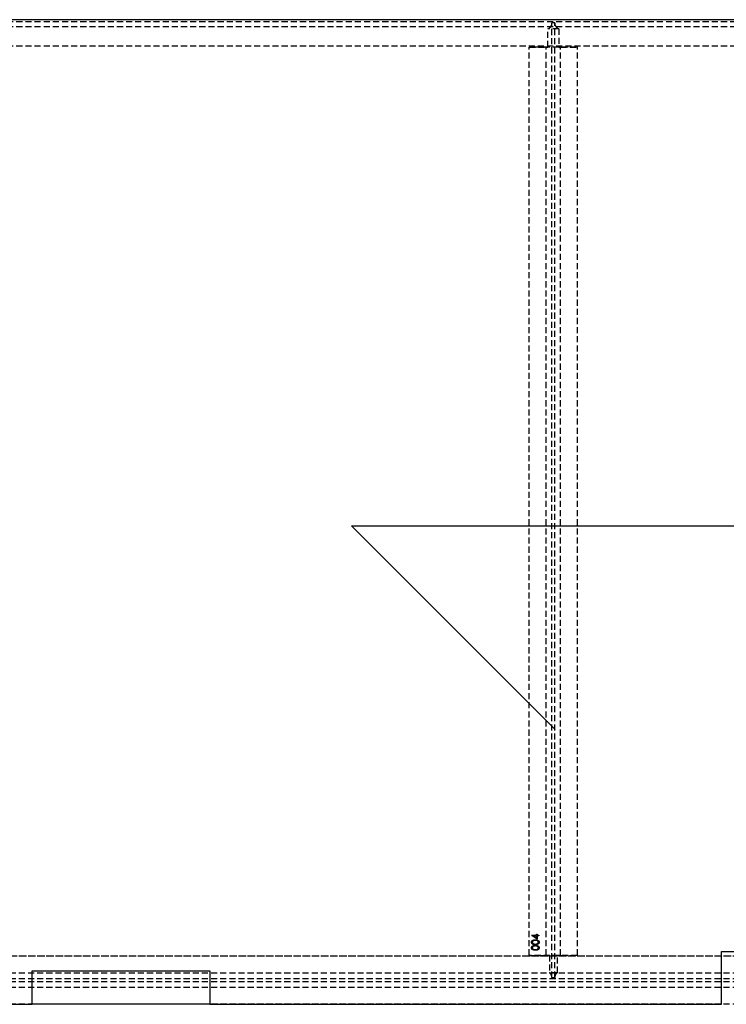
# Model space of a CAD drawing. Header units: millimetres. Extents: x 410 to 11678, y 2765 to 7100.
# Tile 9 of 38: x 1754 to 3225, y 2765 to 4815. Entities that reach past the tile are written whole.
import ezdxf

# ---------------------------------------------------------------- set-up
doc = ezdxf.new("R2010")
doc.units = ezdxf.units.MM
doc.header["$LTSCALE"] = 10
doc.linetypes.add('HIDDEN', pattern=[1.905, 1.27, -0.635])
doc.layers.add('Caillebotis', color=1, linetype='Continuous', lineweight=25)
doc.layers.add('Plancher inferieur', color=7, linetype='Continuous')

msp = doc.modelspace()

# ---------------------------------------------------------------- linework, layer by layer
at = {"layer": 'Caillebotis'}
for p, q in [((7285, 4815.4), (410, 4815.4)), ((2444.8, 3761.9), (4294.8, 3761.9)), ((2869.1, 3337.7), (2444.8, 3761.9)), ((3215, 2875.4), (3325, 2875.4))]:
    msp.add_line(p, q, dxfattribs=at)
at = {"layer": 'Caillebotis', "linetype": 'Continuous'}
for p, q in [((3215, 2765.4), (3215, 2875.4)), ((1780, 2834.9), (2150, 2834.9)), ((1780, 2765.4), (1780, 2834.9)), ((2150, 2834.9), (2150, 2765.4)), ((715, 2765.4), (1780, 2765.4)), ((2150, 2765.4), (3215, 2765.4))]:
    msp.add_line(p, q, dxfattribs=at)
at = {"layer": 'Caillebotis', "linetype": 'HIDDEN'}
msp.add_line((3215, 2765.4), (2150, 2765.4), dxfattribs=at)
at = {"layer": 'Plancher inferieur', "linetype": 'HIDDEN'}
for p, q in [((7285, 4815.4), (410, 4815.4)), ((7405, 4815.4), (410, 4815.4)), ((6465, 4815.4), (410, 4815.4)), ((6465, 4810.9), (410, 4810.9)), ((6465, 4800.9), (410, 4800.9)), ((2862, 4808.1), (2862, 4808.9)), ((2868, 4808.9), (2862, 4808.9)), ((2862, 2821.3), (2862, 4808.1)), ((2868, 4808.9), (2868, 4808.1)), ((2868, 2821.3), (2868, 4808.1)), ((2853.4, 4758.4), (2853.4, 4796.6)), ((2876.6, 4796.6), (2853.4, 4796.6)), ((2876.6, 4796.6), (2876.6, 4758.4)), ((6465, 4760.4), (410, 4760.4)), ((2815, 2867.4), (2815, 4758.4)), ((2915, 4758.4), (2815, 4758.4)), ((2815, 4758.4), (2850, 4758.4)), ((2850, 4758.4), (2853.4, 4758.4)), ((2853.4, 4758.4), (2850, 4758.4)), ((2850, 2867.4), (2850, 4758.4)), ((2876.6, 4758.4), (2853.4, 4758.4)), ((2876.6, 4758.4), (2880, 4758.4)), ((2880, 4758.4), (2876.6, 4758.4)), ((2880, 4758.4), (2915, 4758.4)), ((2880, 2867.4), (2880, 4758.4)), ((2915, 2867.4), (2915, 4758.4)), ((2830, 2911.3), (2831.6, 2911.3)), ((2830, 2909.6), (2830, 2911.3)), ((2831.6, 2911.3), (2831.6, 2909.6)), ((2819.6, 2909.6), (2830, 2909.6)), ((2819.6, 2909.3), (2819.6, 2909.6)), ((2831.6, 2901.1), (2819.6, 2909.3)), ((2830, 2908.2), (2823.5, 2908.2)), ((2823.5, 2908.2), (2830, 2903.7)), ((2830, 2903.7), (2830, 2908.2)), ((2831.6, 2909.6), (2835, 2909.6)), ((2831.6, 2908.2), (2831.6, 2901.1)), ((2835, 2908.2), (2831.6, 2908.2)), ((2835, 2909.6), (2835, 2908.2)), ((6680, 2865.4), (410, 2865.4)), ((3235, 2865.4), (695, 2865.4)), ((2915, 2867.4), (2815, 2867.4)), ((2815, 2867.4), (2850, 2867.4)), ((2850, 2867.4), (2856.7, 2867.4)), ((2856.7, 2867.4), (2850, 2867.4)), ((2856.7, 2867.4), (2856.7, 2831.3)), ((2873.4, 2867.4), (2856.7, 2867.4)), ((2873.4, 2831.3), (2873.4, 2867.4)), ((2873.4, 2867.4), (2880, 2867.4)), ((2880, 2867.4), (2873.4, 2867.4)), ((2880, 2867.4), (2915, 2867.4)), ((6680, 2830.4), (410, 2830.4)), ((2873.4, 2831.3), (2856.7, 2831.3)), ((6680, 2818.4), (410, 2818.4)), ((6680, 2812.4), (410, 2812.4)), ((2862, 2821.3), (2862, 2820.4)), ((2868, 2820.4), (2862, 2820.4)), ((2868, 2820.4), (2868, 2821.3)), ((6680, 2800.4), (410, 2800.4)), ((6680, 2765.4), (410, 2765.4))]:
    msp.add_line(p, q, dxfattribs=at)
at = {"layer": 'Plancher inferieur', "linetype": 'Continuous'}
msp.add_line((2150, 2765.4), (1780, 2765.4), dxfattribs=at)
at = {"layer": 'Plancher inferieur', "linetype": 'HIDDEN'}
for centre, start, end in [((2850, 4808.1), 286.5978, 0), ((2880, 4808.1), 180, 253.4022), ((2850, 2821.3), 0, 56.4427), ((2880, 2821.3), 123.5573, 180)]:
    msp.add_arc(centre, 12, start, end, dxfattribs=at)
for points, knots in [([(2819.6, 2894.6), (2819.6, 2894.7), (2819.6, 2894.9), (2819.7, 2895.3), (2819.7, 2895.6), (2819.8, 2895.9), (2820, 2896.3), (2820.1, 2896.6), (2820.3, 2896.9), (2820.5, 2897.2), (2820.7, 2897.5), (2820.9, 2897.8), (2821.2, 2898), (2821.5, 2898.3), (2821.9, 2898.5), (2822.2, 2898.7), (2822.6, 2898.9), (2823, 2899.1), (2823.4, 2899.2), (2823.9, 2899.4), (2824.4, 2899.5), (2825, 2899.6), (2825.6, 2899.7), (2826.2, 2899.7), (2826.8, 2899.7), (2827.3, 2899.7), (2827.5, 2899.7)], [0, 0, 0, 0, 0.033788, 0.067226, 0.099841, 0.132545, 0.16513, 0.198011, 0.23128, 0.265044, 0.299216, 0.334359, 0.369695, 0.406258, 0.443804, 0.482982, 0.523085, 0.565267, 0.609343, 0.656393, 0.705887, 0.758326, 0.813833, 0.872795, 0.934723, 1, 1, 1, 1]), ([(2819.6, 2894.6), (2819.6, 2894.7), (2819.6, 2894.9), (2819.7, 2895.3), (2819.7, 2895.6), (2819.8, 2895.9), (2820, 2896.3), (2820.1, 2896.6), (2820.3, 2896.9), (2820.5, 2897.2), (2820.7, 2897.5), (2820.9, 2897.8), (2821.2, 2898), (2821.5, 2898.3), (2821.9, 2898.5), (2822.2, 2898.7), (2822.6, 2898.9), (2823, 2899.1), (2823.4, 2899.2), (2823.9, 2899.4), (2824.4, 2899.5), (2825, 2899.6), (2825.6, 2899.7), (2826.2, 2899.7), (2826.8, 2899.7), (2827.3, 2899.7), (2827.5, 2899.7)], [0, 0, 0, 0, 0.033788, 0.067226, 0.099841, 0.132545, 0.16513, 0.198011, 0.23128, 0.265044, 0.299216, 0.334359, 0.369695, 0.406258, 0.443804, 0.482982, 0.523085, 0.565267, 0.609343, 0.656393, 0.705887, 0.758326, 0.813833, 0.872795, 0.934723, 1, 1, 1, 1]), ([(2827.5, 2889.6), (2827.3, 2889.6), (2826.8, 2889.6), (2826.1, 2889.6), (2825.5, 2889.6), (2824.9, 2889.7), (2824.3, 2889.8), (2823.8, 2889.9), (2823.4, 2890), (2822.9, 2890.2), (2822.5, 2890.3), (2822.2, 2890.5), (2821.8, 2890.7), (2821.5, 2890.9), (2821.2, 2891.2), (2820.9, 2891.4), (2820.7, 2891.7), (2820.5, 2892), (2820.3, 2892.3), (2820.1, 2892.6), (2820, 2892.9), (2819.8, 2893.2), (2819.7, 2893.5), (2819.7, 2893.9), (2819.6, 2894.2), (2819.6, 2894.4), (2819.6, 2894.6)], [0, 0, 0, 0, 0.06859, 0.133236, 0.194298, 0.251261, 0.304491, 0.354209, 0.400451, 0.443378, 0.483979, 0.523213, 0.561001, 0.597856, 0.633471, 0.668265, 0.702638, 0.736825, 0.77043, 0.803572, 0.835925, 0.86847, 0.900854, 0.933471, 0.96626, 1, 1, 1, 1]), ([(2827.5, 2889.6), (2827.3, 2889.6), (2826.8, 2889.6), (2826.1, 2889.6), (2825.5, 2889.6), (2824.9, 2889.7), (2824.3, 2889.8), (2823.8, 2889.9), (2823.4, 2890), (2822.9, 2890.2), (2822.5, 2890.3), (2822.2, 2890.5), (2821.8, 2890.7), (2821.5, 2890.9), (2821.2, 2891.2), (2820.9, 2891.4), (2820.7, 2891.7), (2820.5, 2892), (2820.3, 2892.3), (2820.1, 2892.6), (2820, 2892.9), (2819.8, 2893.2), (2819.7, 2893.5), (2819.7, 2893.9), (2819.6, 2894.2), (2819.6, 2894.4), (2819.6, 2894.6)], [0, 0, 0, 0, 0.06859, 0.133236, 0.194298, 0.251261, 0.304491, 0.354209, 0.400451, 0.443378, 0.483979, 0.523213, 0.561001, 0.597856, 0.633471, 0.668265, 0.702638, 0.736825, 0.77043, 0.803572, 0.835925, 0.86847, 0.900854, 0.933471, 0.96626, 1, 1, 1, 1]), ([(2827.5, 2898.4), (2827.3, 2898.4), (2827, 2898.4), (2826.5, 2898.4), (2826, 2898.3), (2825.5, 2898.3), (2825.1, 2898.2), (2824.7, 2898.1), (2824.3, 2898), (2823.9, 2897.9), (2823.6, 2897.8), (2823.2, 2897.6), (2822.9, 2897.5), (2822.7, 2897.3), (2822.4, 2897.1), (2822.2, 2896.9), (2822, 2896.7), (2821.8, 2896.4), (2821.5, 2896.1), (2821.3, 2895.6), (2821.2, 2895.1), (2821.2, 2894.8), (2821.2, 2894.6)], [0, 0, 0, 0, 0.0656742, 0.1284727, 0.188155, 0.24508, 0.2994164, 0.3507855, 0.399899, 0.446624, 0.4912021, 0.5333194, 0.5737915, 0.6124609, 0.6495278, 0.6854588, 0.7202839, 0.7540122, 0.819093, 0.8805062, 0.9403177, 1, 1, 1, 1]), ([(2827.5, 2898.4), (2827.3, 2898.4), (2827, 2898.4), (2826.5, 2898.4), (2826, 2898.3), (2825.5, 2898.3), (2825.1, 2898.2), (2824.7, 2898.1), (2824.3, 2898), (2823.9, 2897.9), (2823.6, 2897.8), (2823.2, 2897.6), (2822.9, 2897.5), (2822.7, 2897.3), (2822.4, 2897.1), (2822.2, 2896.9), (2822, 2896.7), (2821.8, 2896.4), (2821.5, 2896.1), (2821.3, 2895.6), (2821.2, 2895.1), (2821.2, 2894.8), (2821.2, 2894.6)], [0, 0, 0, 0, 0.0656742, 0.1284727, 0.188155, 0.24508, 0.2994164, 0.3507855, 0.399899, 0.446624, 0.4912021, 0.5333194, 0.5737915, 0.6124609, 0.6495278, 0.6854588, 0.7202839, 0.7540122, 0.819093, 0.8805062, 0.9403177, 1, 1, 1, 1]), ([(2821.2, 2894.6), (2821.2, 2894.4), (2821.2, 2894.1), (2821.3, 2893.6), (2821.5, 2893.2), (2821.8, 2892.8), (2822, 2892.5), (2822.2, 2892.3), (2822.4, 2892.1), (2822.6, 2891.9), (2822.9, 2891.8), (2823.2, 2891.6), (2823.4, 2891.5), (2823.8, 2891.4), (2824.1, 2891.2), (2824.5, 2891.2), (2824.9, 2891.1), (2825.3, 2891), (2825.8, 2891), (2826.4, 2890.9), (2826.9, 2890.9), (2827.3, 2890.9), (2827.5, 2890.9)], [0, 0, 0, 0, 0.060377, 0.120865, 0.182579, 0.247626, 0.281336, 0.315119, 0.349457, 0.384606, 0.421016, 0.458237, 0.496894, 0.537315, 0.58021, 0.627167, 0.678438, 0.734024, 0.793778, 0.857736, 0.926709, 1, 1, 1, 1]), ([(2821.2, 2894.6), (2821.2, 2894.4), (2821.2, 2894.1), (2821.3, 2893.6), (2821.5, 2893.2), (2821.8, 2892.8), (2822, 2892.5), (2822.2, 2892.3), (2822.4, 2892.1), (2822.6, 2891.9), (2822.9, 2891.8), (2823.2, 2891.6), (2823.4, 2891.5), (2823.8, 2891.4), (2824.1, 2891.2), (2824.5, 2891.2), (2824.9, 2891.1), (2825.3, 2891), (2825.8, 2891), (2826.4, 2890.9), (2826.9, 2890.9), (2827.3, 2890.9), (2827.5, 2890.9)], [0, 0, 0, 0, 0.060377, 0.120865, 0.182579, 0.247626, 0.281336, 0.315119, 0.349457, 0.384606, 0.421016, 0.458237, 0.496894, 0.537315, 0.58021, 0.627167, 0.678438, 0.734024, 0.793778, 0.857736, 0.926709, 1, 1, 1, 1]), ([(2827.5, 2899.7), (2827.8, 2899.7), (2828.2, 2899.7), (2828.9, 2899.7), (2829.5, 2899.7), (2830.1, 2899.6), (2830.6, 2899.5), (2831.1, 2899.4), (2831.6, 2899.2), (2832, 2899.1), (2832.4, 2898.9), (2832.8, 2898.7), (2833.2, 2898.5), (2833.5, 2898.3), (2833.8, 2898), (2834.1, 2897.8), (2834.3, 2897.5), (2834.6, 2897.2), (2834.8, 2896.9), (2834.9, 2896.6), (2835.1, 2896.3), (2835.2, 2896), (2835.3, 2895.6), (2835.4, 2895.3), (2835.4, 2894.9), (2835.4, 2894.7), (2835.4, 2894.6)], [0, 0, 0, 0, 0.065069, 0.127067, 0.185532, 0.240785, 0.293004, 0.342556, 0.388955, 0.432815, 0.474671, 0.514821, 0.553655, 0.591479, 0.627861, 0.663639, 0.698823, 0.733433, 0.76763, 0.801074, 0.83425, 0.86697, 0.899712, 0.932696, 0.966173, 1, 1, 1, 1]), ([(2827.5, 2899.7), (2827.8, 2899.7), (2828.2, 2899.7), (2828.9, 2899.7), (2829.5, 2899.7), (2830.1, 2899.6), (2830.6, 2899.5), (2831.1, 2899.4), (2831.6, 2899.2), (2832, 2899.1), (2832.4, 2898.9), (2832.8, 2898.7), (2833.2, 2898.5), (2833.5, 2898.3), (2833.8, 2898), (2834.1, 2897.8), (2834.3, 2897.5), (2834.6, 2897.2), (2834.8, 2896.9), (2834.9, 2896.6), (2835.1, 2896.3), (2835.2, 2896), (2835.3, 2895.6), (2835.4, 2895.3), (2835.4, 2894.9), (2835.4, 2894.7), (2835.4, 2894.6)], [0, 0, 0, 0, 0.065069, 0.127067, 0.185532, 0.240785, 0.293004, 0.342556, 0.388955, 0.432815, 0.474671, 0.514821, 0.553655, 0.591479, 0.627861, 0.663639, 0.698823, 0.733433, 0.76763, 0.801074, 0.83425, 0.86697, 0.899712, 0.932696, 0.966173, 1, 1, 1, 1]), ([(2831.3, 2897.8), (2831.2, 2897.9), (2830.9, 2898), (2830.5, 2898.1), (2830, 2898.2), (2829.6, 2898.3), (2829.1, 2898.3), (2828.6, 2898.4), (2828.1, 2898.4), (2827.7, 2898.4), (2827.5, 2898.4)], [0, 0, 0, 0, 0.110588, 0.224542, 0.342503, 0.464324, 0.590756, 0.722227, 0.858843, 1, 1, 1, 1]), ([(2831.3, 2897.8), (2831.2, 2897.9), (2830.9, 2898), (2830.5, 2898.1), (2830, 2898.2), (2829.6, 2898.3), (2829.1, 2898.3), (2828.6, 2898.4), (2828.1, 2898.4), (2827.7, 2898.4), (2827.5, 2898.4)], [0, 0, 0, 0, 0.110588, 0.224542, 0.342503, 0.464324, 0.590756, 0.722227, 0.858843, 1, 1, 1, 1]), ([(2835.4, 2894.6), (2835.4, 2894.4), (2835.4, 2894.2), (2835.4, 2893.9), (2835.3, 2893.5), (2835.2, 2893.2), (2835.1, 2892.9), (2834.9, 2892.6), (2834.8, 2892.3), (2834.6, 2892), (2834.4, 2891.7), (2834.1, 2891.4), (2833.8, 2891.2), (2833.5, 2891), (2833.2, 2890.7), (2832.9, 2890.5), (2832.5, 2890.4), (2832.1, 2890.2), (2831.7, 2890), (2831.2, 2889.9), (2830.7, 2889.8), (2830.1, 2889.7), (2829.5, 2889.6), (2828.9, 2889.6), (2828.2, 2889.6), (2827.8, 2889.6), (2827.5, 2889.6)], [0, 0, 0, 0, 0.033789, 0.066625, 0.099289, 0.131367, 0.163592, 0.196113, 0.228912, 0.26217, 0.296004, 0.330232, 0.365076, 0.400968, 0.437877, 0.475966, 0.51564, 0.556675, 0.600028, 0.64669, 0.696419, 0.749772, 0.80685, 0.86743, 0.931884, 1, 1, 1, 1]), ([(2827.5, 2890.9), (2827.7, 2890.9), (2828.1, 2890.9), (2828.7, 2890.9), (2829.2, 2891), (2829.7, 2891), (2830.1, 2891.1), (2830.6, 2891.1), (2830.9, 2891.2), (2831.3, 2891.4), (2831.6, 2891.5), (2831.9, 2891.6), (2832.1, 2891.8), (2832.4, 2891.9), (2832.6, 2892.1), (2832.8, 2892.3), (2833, 2892.5), (2833.3, 2892.8), (2833.5, 2893.2), (2833.7, 2893.6), (2833.8, 2894.1), (2833.9, 2894.4), (2833.9, 2894.6)], [0, 0, 0, 0, 0.0729549, 0.1415912, 0.2055735, 0.2653145, 0.3206133, 0.3714769, 0.4184527, 0.4613639, 0.5018009, 0.5404737, 0.5778519, 0.6142764, 0.6496597, 0.6842827, 0.718344, 0.7520677, 0.8176428, 0.8797157, 0.9399624, 1, 1, 1, 1]), ([(2827.5, 2890.9), (2827.7, 2890.9), (2828.1, 2890.9), (2828.7, 2890.9), (2829.2, 2891), (2829.7, 2891), (2830.1, 2891.1), (2830.6, 2891.1), (2830.9, 2891.2), (2831.3, 2891.4), (2831.6, 2891.5), (2831.9, 2891.6), (2832.1, 2891.8), (2832.4, 2891.9), (2832.6, 2892.1), (2832.8, 2892.3), (2833, 2892.5), (2833.3, 2892.8), (2833.5, 2893.2), (2833.7, 2893.6), (2833.8, 2894.1), (2833.9, 2894.4), (2833.9, 2894.6)], [0, 0, 0, 0, 0.0729549, 0.1415912, 0.2055735, 0.2653145, 0.3206133, 0.3714769, 0.4184527, 0.4613639, 0.5018009, 0.5404737, 0.5778519, 0.6142764, 0.6496597, 0.6842827, 0.718344, 0.7520677, 0.8176428, 0.8797157, 0.9399624, 1, 1, 1, 1]), ([(2835.4, 2894.6), (2835.4, 2894.4), (2835.4, 2894.2), (2835.4, 2893.9), (2835.3, 2893.5), (2835.2, 2893.2), (2835.1, 2892.9), (2834.9, 2892.6), (2834.8, 2892.3), (2834.6, 2892), (2834.4, 2891.7), (2834.1, 2891.4), (2833.8, 2891.2), (2833.5, 2891), (2833.2, 2890.7), (2832.9, 2890.5), (2832.5, 2890.4), (2832.1, 2890.2), (2831.7, 2890), (2831.2, 2889.9), (2830.7, 2889.8), (2830.1, 2889.7), (2829.5, 2889.6), (2828.9, 2889.6), (2828.2, 2889.6), (2827.8, 2889.6), (2827.5, 2889.6)], [0, 0, 0, 0, 0.033789, 0.066625, 0.099289, 0.131367, 0.163592, 0.196113, 0.228912, 0.26217, 0.296004, 0.330232, 0.365076, 0.400968, 0.437877, 0.475966, 0.51564, 0.556675, 0.600028, 0.64669, 0.696419, 0.749772, 0.80685, 0.86743, 0.931884, 1, 1, 1, 1]), ([(2833.9, 2894.6), (2833.9, 2894.8), (2833.8, 2895.1), (2833.7, 2895.6), (2833.5, 2896.1), (2833.3, 2896.4), (2833.1, 2896.7), (2832.9, 2896.9), (2832.6, 2897.1), (2832.4, 2897.3), (2832.2, 2897.4), (2831.9, 2897.6), (2831.6, 2897.7), (2831.4, 2897.8), (2831.3, 2897.8)], [0, 0, 0, 0, 0.1128018, 0.2252034, 0.3396628, 0.459731, 0.5217844, 0.5839687, 0.6482104, 0.7139105, 0.781027, 0.8514662, 0.9240585, 1, 1, 1, 1]), ([(2833.9, 2894.6), (2833.9, 2894.8), (2833.8, 2895.1), (2833.7, 2895.6), (2833.5, 2896.1), (2833.3, 2896.4), (2833.1, 2896.7), (2832.9, 2896.9), (2832.6, 2897.1), (2832.4, 2897.3), (2832.2, 2897.4), (2831.9, 2897.6), (2831.6, 2897.7), (2831.4, 2897.8), (2831.3, 2897.8)], [0, 0, 0, 0, 0.1128018, 0.2252034, 0.3396628, 0.459731, 0.5217844, 0.5839687, 0.6482104, 0.7139105, 0.781027, 0.8514662, 0.9240585, 1, 1, 1, 1]), ([(2819.6, 2883), (2819.6, 2883.1), (2819.6, 2883.4), (2819.7, 2883.7), (2819.7, 2884.1), (2819.8, 2884.4), (2820, 2884.7), (2820.1, 2885.1), (2820.3, 2885.4), (2820.5, 2885.7), (2820.7, 2885.9), (2820.9, 2886.2), (2821.2, 2886.5), (2821.5, 2886.7), (2821.9, 2886.9), (2822.2, 2887.2), (2822.6, 2887.3), (2823, 2887.5), (2823.4, 2887.7), (2823.9, 2887.8), (2824.4, 2887.9), (2825, 2888), (2825.6, 2888.1), (2826.2, 2888.2), (2826.8, 2888.2), (2827.3, 2888.2), (2827.5, 2888.2)], [0, 0, 0, 0, 0.033788, 0.067226, 0.099841, 0.132545, 0.16513, 0.198011, 0.23128, 0.265044, 0.299216, 0.334359, 0.369695, 0.406258, 0.443804, 0.482982, 0.523085, 0.565267, 0.609343, 0.656393, 0.705887, 0.758326, 0.813833, 0.872795, 0.934723, 1, 1, 1, 1]), ([(2819.6, 2883), (2819.6, 2883.1), (2819.6, 2883.4), (2819.7, 2883.7), (2819.7, 2884.1), (2819.8, 2884.4), (2820, 2884.7), (2820.1, 2885.1), (2820.3, 2885.4), (2820.5, 2885.7), (2820.7, 2885.9), (2820.9, 2886.2), (2821.2, 2886.5), (2821.5, 2886.7), (2821.9, 2886.9), (2822.2, 2887.2), (2822.6, 2887.3), (2823, 2887.5), (2823.4, 2887.7), (2823.9, 2887.8), (2824.4, 2887.9), (2825, 2888), (2825.6, 2888.1), (2826.2, 2888.2), (2826.8, 2888.2), (2827.3, 2888.2), (2827.5, 2888.2)], [0, 0, 0, 0, 0.033788, 0.067226, 0.099841, 0.132545, 0.16513, 0.198011, 0.23128, 0.265044, 0.299216, 0.334359, 0.369695, 0.406258, 0.443804, 0.482982, 0.523085, 0.565267, 0.609343, 0.656393, 0.705887, 0.758326, 0.813833, 0.872795, 0.934723, 1, 1, 1, 1]), ([(2827.5, 2878), (2827.3, 2878), (2826.8, 2878), (2826.1, 2878), (2825.5, 2878.1), (2824.9, 2878.2), (2824.3, 2878.3), (2823.8, 2878.4), (2823.4, 2878.5), (2822.9, 2878.6), (2822.5, 2878.8), (2822.2, 2879), (2821.8, 2879.2), (2821.5, 2879.4), (2821.2, 2879.6), (2820.9, 2879.9), (2820.7, 2880.2), (2820.5, 2880.4), (2820.3, 2880.7), (2820.1, 2881), (2820, 2881.3), (2819.8, 2881.7), (2819.7, 2882), (2819.7, 2882.3), (2819.6, 2882.7), (2819.6, 2882.9), (2819.6, 2883)], [0, 0, 0, 0, 0.06859, 0.133236, 0.194298, 0.251261, 0.304491, 0.354209, 0.400451, 0.443378, 0.483979, 0.523213, 0.561001, 0.597856, 0.633471, 0.668265, 0.702638, 0.736825, 0.77043, 0.803572, 0.835925, 0.86847, 0.900854, 0.933471, 0.96626, 1, 1, 1, 1]), ([(2827.5, 2878), (2827.3, 2878), (2826.8, 2878), (2826.1, 2878), (2825.5, 2878.1), (2824.9, 2878.2), (2824.3, 2878.3), (2823.8, 2878.4), (2823.4, 2878.5), (2822.9, 2878.6), (2822.5, 2878.8), (2822.2, 2879), (2821.8, 2879.2), (2821.5, 2879.4), (2821.2, 2879.6), (2820.9, 2879.9), (2820.7, 2880.2), (2820.5, 2880.4), (2820.3, 2880.7), (2820.1, 2881), (2820, 2881.3), (2819.8, 2881.7), (2819.7, 2882), (2819.7, 2882.3), (2819.6, 2882.7), (2819.6, 2882.9), (2819.6, 2883)], [0, 0, 0, 0, 0.06859, 0.133236, 0.194298, 0.251261, 0.304491, 0.354209, 0.400451, 0.443378, 0.483979, 0.523213, 0.561001, 0.597856, 0.633471, 0.668265, 0.702638, 0.736825, 0.77043, 0.803572, 0.835925, 0.86847, 0.900854, 0.933471, 0.96626, 1, 1, 1, 1]), ([(2827.5, 2886.9), (2827.3, 2886.9), (2827, 2886.9), (2826.5, 2886.8), (2826, 2886.8), (2825.5, 2886.7), (2825.1, 2886.7), (2824.7, 2886.6), (2824.3, 2886.5), (2823.9, 2886.4), (2823.6, 2886.2), (2823.2, 2886.1), (2822.9, 2885.9), (2822.7, 2885.8), (2822.4, 2885.6), (2822.2, 2885.4), (2822, 2885.2), (2821.8, 2884.9), (2821.5, 2884.5), (2821.3, 2884), (2821.2, 2883.6), (2821.2, 2883.2), (2821.2, 2883.1)], [0, 0, 0, 0, 0.065674, 0.128473, 0.188155, 0.24508, 0.299416, 0.350785, 0.399899, 0.446624, 0.491202, 0.533319, 0.573791, 0.612461, 0.649528, 0.685459, 0.720284, 0.754012, 0.819093, 0.880506, 0.940318, 1, 1, 1, 1]), ([(2827.5, 2886.9), (2827.3, 2886.9), (2827, 2886.9), (2826.5, 2886.8), (2826, 2886.8), (2825.5, 2886.7), (2825.1, 2886.7), (2824.7, 2886.6), (2824.3, 2886.5), (2823.9, 2886.4), (2823.6, 2886.2), (2823.2, 2886.1), (2822.9, 2885.9), (2822.7, 2885.8), (2822.4, 2885.6), (2822.2, 2885.4), (2822, 2885.2), (2821.8, 2884.9), (2821.5, 2884.5), (2821.3, 2884), (2821.2, 2883.6), (2821.2, 2883.2), (2821.2, 2883.1)], [0, 0, 0, 0, 0.065674, 0.128473, 0.188155, 0.24508, 0.299416, 0.350785, 0.399899, 0.446624, 0.491202, 0.533319, 0.573791, 0.612461, 0.649528, 0.685459, 0.720284, 0.754012, 0.819093, 0.880506, 0.940318, 1, 1, 1, 1]), ([(2821.2, 2883.1), (2821.2, 2882.9), (2821.2, 2882.6), (2821.3, 2882.1), (2821.5, 2881.6), (2821.8, 2881.2), (2822, 2881), (2822.2, 2880.8), (2822.4, 2880.6), (2822.6, 2880.4), (2822.9, 2880.2), (2823.2, 2880.1), (2823.4, 2879.9), (2823.8, 2879.8), (2824.1, 2879.7), (2824.5, 2879.6), (2824.9, 2879.5), (2825.3, 2879.5), (2825.8, 2879.4), (2826.4, 2879.4), (2826.9, 2879.4), (2827.3, 2879.4), (2827.5, 2879.4)], [0, 0, 0, 0, 0.060377, 0.120865, 0.182579, 0.247626, 0.281336, 0.315119, 0.349457, 0.384606, 0.421016, 0.458237, 0.496894, 0.537315, 0.58021, 0.627167, 0.678438, 0.734024, 0.793778, 0.857736, 0.926709, 1, 1, 1, 1]), ([(2821.2, 2883.1), (2821.2, 2882.9), (2821.2, 2882.6), (2821.3, 2882.1), (2821.5, 2881.6), (2821.8, 2881.2), (2822, 2881), (2822.2, 2880.8), (2822.4, 2880.6), (2822.6, 2880.4), (2822.9, 2880.2), (2823.2, 2880.1), (2823.4, 2879.9), (2823.8, 2879.8), (2824.1, 2879.7), (2824.5, 2879.6), (2824.9, 2879.5), (2825.3, 2879.5), (2825.8, 2879.4), (2826.4, 2879.4), (2826.9, 2879.4), (2827.3, 2879.4), (2827.5, 2879.4)], [0, 0, 0, 0, 0.060377, 0.120865, 0.182579, 0.247626, 0.281336, 0.315119, 0.349457, 0.384606, 0.421016, 0.458237, 0.496894, 0.537315, 0.58021, 0.627167, 0.678438, 0.734024, 0.793778, 0.857736, 0.926709, 1, 1, 1, 1]), ([(2827.5, 2888.2), (2827.8, 2888.2), (2828.2, 2888.2), (2828.9, 2888.2), (2829.5, 2888.1), (2830.1, 2888), (2830.6, 2887.9), (2831.1, 2887.8), (2831.6, 2887.7), (2832, 2887.5), (2832.4, 2887.4), (2832.8, 2887.2), (2833.2, 2887), (2833.5, 2886.7), (2833.8, 2886.5), (2834.1, 2886.2), (2834.3, 2886), (2834.6, 2885.7), (2834.8, 2885.4), (2834.9, 2885.1), (2835.1, 2884.7), (2835.2, 2884.4), (2835.3, 2884.1), (2835.4, 2883.7), (2835.4, 2883.4), (2835.4, 2883.1), (2835.4, 2883)], [0, 0, 0, 0, 0.065069, 0.127067, 0.185532, 0.240785, 0.293004, 0.342556, 0.388955, 0.432815, 0.474671, 0.514821, 0.553655, 0.591479, 0.627861, 0.663639, 0.698823, 0.733433, 0.76763, 0.801074, 0.83425, 0.86697, 0.899712, 0.932696, 0.966173, 1, 1, 1, 1]), ([(2827.5, 2888.2), (2827.8, 2888.2), (2828.2, 2888.2), (2828.9, 2888.2), (2829.5, 2888.1), (2830.1, 2888), (2830.6, 2887.9), (2831.1, 2887.8), (2831.6, 2887.7), (2832, 2887.5), (2832.4, 2887.4), (2832.8, 2887.2), (2833.2, 2887), (2833.5, 2886.7), (2833.8, 2886.5), (2834.1, 2886.2), (2834.3, 2886), (2834.6, 2885.7), (2834.8, 2885.4), (2834.9, 2885.1), (2835.1, 2884.7), (2835.2, 2884.4), (2835.3, 2884.1), (2835.4, 2883.7), (2835.4, 2883.4), (2835.4, 2883.1), (2835.4, 2883)], [0, 0, 0, 0, 0.065069, 0.127067, 0.185532, 0.240785, 0.293004, 0.342556, 0.388955, 0.432815, 0.474671, 0.514821, 0.553655, 0.591479, 0.627861, 0.663639, 0.698823, 0.733433, 0.76763, 0.801074, 0.83425, 0.86697, 0.899712, 0.932696, 0.966173, 1, 1, 1, 1]), ([(2831.3, 2886.3), (2831.2, 2886.3), (2830.9, 2886.4), (2830.5, 2886.5), (2830, 2886.6), (2829.6, 2886.7), (2829.1, 2886.8), (2828.6, 2886.8), (2828.1, 2886.9), (2827.7, 2886.9), (2827.5, 2886.9)], [0, 0, 0, 0, 0.110588, 0.224542, 0.342503, 0.464324, 0.590756, 0.722227, 0.858843, 1, 1, 1, 1]), ([(2831.3, 2886.3), (2831.2, 2886.3), (2830.9, 2886.4), (2830.5, 2886.5), (2830, 2886.6), (2829.6, 2886.7), (2829.1, 2886.8), (2828.6, 2886.8), (2828.1, 2886.9), (2827.7, 2886.9), (2827.5, 2886.9)], [0, 0, 0, 0, 0.110588, 0.224542, 0.342503, 0.464324, 0.590756, 0.722227, 0.858843, 1, 1, 1, 1]), ([(2827.5, 2879.4), (2827.7, 2879.4), (2828.1, 2879.4), (2828.7, 2879.4), (2829.2, 2879.4), (2829.7, 2879.5), (2830.1, 2879.5), (2830.6, 2879.6), (2830.9, 2879.7), (2831.3, 2879.8), (2831.6, 2879.9), (2831.9, 2880.1), (2832.1, 2880.2), (2832.4, 2880.4), (2832.6, 2880.6), (2832.8, 2880.7), (2833, 2881), (2833.3, 2881.2), (2833.5, 2881.6), (2833.7, 2882.1), (2833.8, 2882.6), (2833.9, 2882.9), (2833.9, 2883.1)], [0, 0, 0, 0, 0.072955, 0.141591, 0.205573, 0.265315, 0.320613, 0.371477, 0.418453, 0.461364, 0.501801, 0.540474, 0.577852, 0.614276, 0.64966, 0.684283, 0.718344, 0.752068, 0.817643, 0.879716, 0.939962, 1, 1, 1, 1]), ([(2827.5, 2879.4), (2827.7, 2879.4), (2828.1, 2879.4), (2828.7, 2879.4), (2829.2, 2879.4), (2829.7, 2879.5), (2830.1, 2879.5), (2830.6, 2879.6), (2830.9, 2879.7), (2831.3, 2879.8), (2831.6, 2879.9), (2831.9, 2880.1), (2832.1, 2880.2), (2832.4, 2880.4), (2832.6, 2880.6), (2832.8, 2880.7), (2833, 2881), (2833.3, 2881.2), (2833.5, 2881.6), (2833.7, 2882.1), (2833.8, 2882.6), (2833.9, 2882.9), (2833.9, 2883.1)], [0, 0, 0, 0, 0.072955, 0.141591, 0.205573, 0.265315, 0.320613, 0.371477, 0.418453, 0.461364, 0.501801, 0.540474, 0.577852, 0.614276, 0.64966, 0.684283, 0.718344, 0.752068, 0.817643, 0.879716, 0.939962, 1, 1, 1, 1]), ([(2835.4, 2883), (2835.4, 2882.9), (2835.4, 2882.7), (2835.4, 2882.3), (2835.3, 2882), (2835.2, 2881.7), (2835.1, 2881.3), (2834.9, 2881), (2834.8, 2880.7), (2834.6, 2880.4), (2834.4, 2880.2), (2834.1, 2879.9), (2833.8, 2879.7), (2833.5, 2879.4), (2833.2, 2879.2), (2832.9, 2879), (2832.5, 2878.8), (2832.1, 2878.6), (2831.7, 2878.5), (2831.2, 2878.4), (2830.7, 2878.3), (2830.1, 2878.2), (2829.5, 2878.1), (2828.9, 2878), (2828.2, 2878), (2827.8, 2878), (2827.5, 2878)], [0, 0, 0, 0, 0.033789, 0.066625, 0.099289, 0.131367, 0.163592, 0.196113, 0.228912, 0.26217, 0.296004, 0.330232, 0.365076, 0.400968, 0.437877, 0.475966, 0.51564, 0.556675, 0.600028, 0.64669, 0.696419, 0.749772, 0.80685, 0.86743, 0.931884, 1, 1, 1, 1]), ([(2835.4, 2883), (2835.4, 2882.9), (2835.4, 2882.7), (2835.4, 2882.3), (2835.3, 2882), (2835.2, 2881.7), (2835.1, 2881.3), (2834.9, 2881), (2834.8, 2880.7), (2834.6, 2880.4), (2834.4, 2880.2), (2834.1, 2879.9), (2833.8, 2879.7), (2833.5, 2879.4), (2833.2, 2879.2), (2832.9, 2879), (2832.5, 2878.8), (2832.1, 2878.6), (2831.7, 2878.5), (2831.2, 2878.4), (2830.7, 2878.3), (2830.1, 2878.2), (2829.5, 2878.1), (2828.9, 2878), (2828.2, 2878), (2827.8, 2878), (2827.5, 2878)], [0, 0, 0, 0, 0.033789, 0.066625, 0.099289, 0.131367, 0.163592, 0.196113, 0.228912, 0.26217, 0.296004, 0.330232, 0.365076, 0.400968, 0.437877, 0.475966, 0.51564, 0.556675, 0.600028, 0.64669, 0.696419, 0.749772, 0.80685, 0.86743, 0.931884, 1, 1, 1, 1]), ([(2833.9, 2883.1), (2833.9, 2883.2), (2833.8, 2883.6), (2833.7, 2884.1), (2833.5, 2884.5), (2833.3, 2884.9), (2833.1, 2885.2), (2832.9, 2885.4), (2832.6, 2885.6), (2832.4, 2885.7), (2832.2, 2885.9), (2831.9, 2886), (2831.6, 2886.2), (2831.4, 2886.3), (2831.3, 2886.3)], [0, 0, 0, 0, 0.1128018, 0.2252034, 0.3396628, 0.459731, 0.5217844, 0.5839687, 0.6482104, 0.7139105, 0.781027, 0.8514662, 0.9240585, 1, 1, 1, 1]), ([(2833.9, 2883.1), (2833.9, 2883.2), (2833.8, 2883.6), (2833.7, 2884.1), (2833.5, 2884.5), (2833.3, 2884.9), (2833.1, 2885.2), (2832.9, 2885.4), (2832.6, 2885.6), (2832.4, 2885.7), (2832.2, 2885.9), (2831.9, 2886), (2831.6, 2886.2), (2831.4, 2886.3), (2831.3, 2886.3)], [0, 0, 0, 0, 0.1128018, 0.2252034, 0.3396628, 0.459731, 0.5217844, 0.5839687, 0.6482104, 0.7139105, 0.781027, 0.8514662, 0.9240585, 1, 1, 1, 1])]:
    msp.add_open_spline(points, degree=3, knots=knots, dxfattribs=at)

doc.saveas('drawing.dxf')
